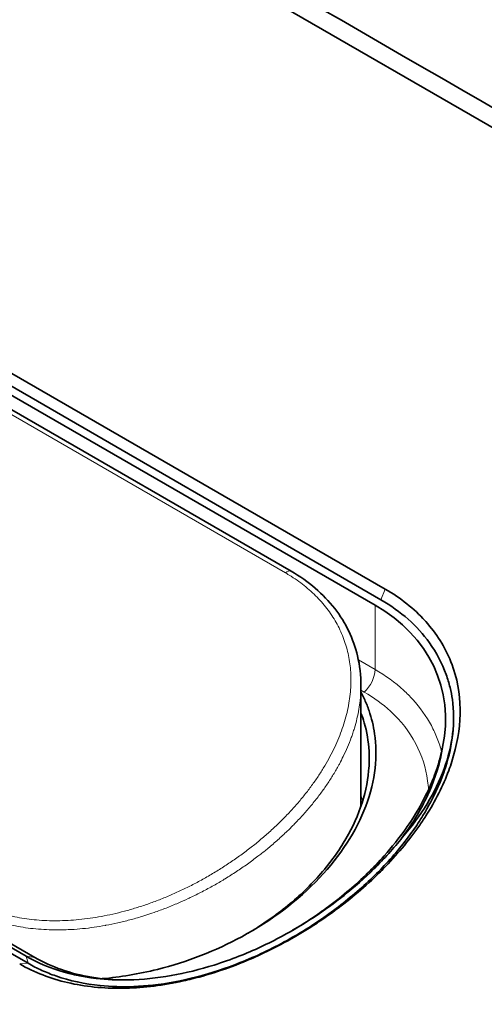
# Model space of a CAD drawing. Header units: millimetres. Extents: x 5 to 415, y 5 to 292.
# Tile 184 of 199: x 376.04 to 378.84, y 250.93 to 256.86. Entities that reach past the tile are written whole.
import ezdxf

# ---------------------------------------------------------------- set-up
doc = ezdxf.new("R2010")
doc.units = ezdxf.units.MM
doc.layers.add('Sichtbar (ISO)', color=7, linetype='Continuous', lineweight=35)
doc.layers.add('Sichtbar schmal (ISO)', color=7, linetype='Continuous', lineweight=18)

msp = doc.modelspace()

# ---------------------------------------------------------------- linework, layer by layer
at = {"layer": 'Sichtbar (ISO)'}
for p, q in [((378.18077796, 253.33563778), (368.45805972, 258.94905177)), ((368.49383585, 258.98110311), (378.21655403, 253.36768916)), ((368.41234904, 258.88755071), (377.67544788, 253.5394981)), ((391.07083907, 249.1804073), (375.57110628, 258.12923764)), ((376.07851686, 251.21920761), (366.35579865, 256.83262159)), ((366.40745007, 256.82621296), (376.13016828, 251.21279898)), ((366.36743897, 256.79061827), (376.09015715, 251.17720431)), ((378.24167168, 253.43253814), (373.15050233, 256.37192613)), ((378.09585372, 252.12462242), (378.09585372, 252.85009298))]:
    msp.add_line(p, q, dxfattribs=at)
msp.add_ellipse((377.15547313, 252.41707912), major_axis=(1.41305905, 0.46461543), ratio=0.6999637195, start_param=5.9016944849, end_param=6.8423736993, dxfattribs=at)
for points, knots in [([(391.17686999, 249.23971956), (386.01031567, 252.22261198), (380.84376135, 255.2055044), (370.51065272, 261.17128924), (365.3440984, 264.15418165), (360.17756917, 267.13708788)], [0.0000081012, 0.0000081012, 0.0000081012, 0.0000081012, 4.3839604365, 4.3839604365, 8.7679127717, 8.7679127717, 8.7679127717, 8.7679127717]), ([(377.67544789, 253.53949809), (377.78006875, 253.47909508), (377.86991611, 253.40238789), (378.00402157, 253.22960913), (378.05093258, 253.13189695), (378.08900353, 252.97125078), (378.09584511, 252.91111704), (378.09585369, 252.85020445)], [0, 0, 0, 0, 0.08738100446, 0.08738100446, 0.17264581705, 0.17264581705, 0.22077930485, 0.22077930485, 0.22077930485, 0.22077930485]), ([(376.03964844, 251.17333763), (376.12855571, 251.12200699), (376.22501365, 251.08491781), (376.32868638, 251.06083845), (376.43235912, 251.03675909), (376.5431789, 251.02526665), (376.65905977, 251.02660452), (376.66658899, 251.02669145), (376.67414007, 251.02683357), (376.6817137, 251.02703137), (376.79070436, 251.02987777), (376.90426385, 251.04386719), (377.02604709, 251.0709882), (377.0430024, 251.07476413), (377.06011089, 251.07880028), (377.07734375, 251.08309799), (377.19248875, 251.11181407), (377.31323808, 251.15263036), (377.42918888, 251.20240969), (377.44977763, 251.21124873), (377.47022077, 251.2203596), (377.49052808, 251.22974169), (377.60170285, 251.28110506), (377.70886099, 251.34036671), (377.81259662, 251.40758975), (377.83793365, 251.42400871), (377.863051, 251.44090774), (377.88790329, 251.45827795), (377.98338792, 251.52501582), (378.0750665, 251.59872571), (378.16061789, 251.67862016), (378.18416147, 251.70060696), (378.20725722, 251.72308361), (378.22976334, 251.7459518), (378.31032446, 251.82780902), (378.38312495, 251.91473655), (378.44434807, 252.00191806), (378.45923984, 252.02312389), (378.47344843, 252.04433214), (378.48699229, 252.06555453), (378.54468563, 252.15595641), (378.59060376, 252.24663606), (378.62488256, 252.33894296), (378.63151201, 252.35679491), (378.63770514, 252.37471885), (378.64343126, 252.39266989), (378.67426379, 252.489328), (378.69113574, 252.58671771), (378.69328137, 252.67844753), (378.6935105, 252.68824289), (378.69357562, 252.69797545), (378.69347902, 252.70764454), (378.69250302, 252.80533887), (378.6751598, 252.89657513), (378.64286751, 252.98175642), (378.64122852, 252.98607978), (378.63955113, 252.9903874), (378.63783546, 252.99467918), (378.60240249, 253.08331553), (378.55068677, 253.16518254), (378.48634093, 253.23708708), (378.48491879, 253.23867628), (378.48349043, 253.24026064), (378.48205588, 253.24184012), (378.41544094, 253.3151855), (378.3357344, 253.37823101), (378.2416717, 253.43253813)], [0, 0, 0, 0, 0.0833333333, 0.0833333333, 0.0833333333, 0.1666666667, 0.1666666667, 0.1666666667, 0.1720811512, 0.1720811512, 0.1720811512, 0.25, 0.25, 0.25, 0.2608482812, 0.2608482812, 0.2608482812, 0.3333333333, 0.3333333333, 0.3333333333, 0.3462041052, 0.3462041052, 0.3462041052, 0.4166666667, 0.4166666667, 0.4166666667, 0.4338768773, 0.4338768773, 0.4338768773, 0.5, 0.5, 0.5, 0.5181969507, 0.5181969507, 0.5181969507, 0.5833333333, 0.5833333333, 0.5833333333, 0.5991769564, 0.5991769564, 0.5991769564, 0.6666666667, 0.6666666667, 0.6666666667, 0.6797190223, 0.6797190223, 0.6797190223, 0.75, 0.75, 0.75, 0.7575049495, 0.7575049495, 0.7575049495, 0.8333333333, 0.8333333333, 0.8333333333, 0.8371819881, 0.8371819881, 0.8371819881, 0.9166666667, 0.9166666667, 0.9166666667, 0.9184234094, 0.9184234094, 0.9184234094, 1, 1, 1, 1]), ([(378.64699597, 252.76742759), (378.6433869, 252.79161236), (378.638687, 252.81555472), (378.62638991, 252.8656563), (378.61852537, 252.89171608), (378.58484298, 252.98500907), (378.55088738, 253.04926625), (378.43492398, 253.21135462), (378.3376825, 253.2977556), (378.21655403, 253.36768916)], [-0.20606253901, -0.20606253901, -0.20606253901, -0.20606253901, -0.18567362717, -0.18567362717, -0.16289684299, -0.16289684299, -0.10278093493, -0.10278093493, -0.00000001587, -0.00000001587, -0.00000001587, -0.00000001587]), ([(378.09585372, 252.81070282), (378.09822999, 252.80627912), (378.10056166, 252.80183569), (378.10828986, 252.78675331), (378.11347269, 252.77603156), (378.12824711, 252.7435485), (378.13704006, 252.72151728), (378.16034095, 252.65401254), (378.17150332, 252.60768653), (378.19704318, 252.4303234), (378.1846549, 252.28194634), (378.06762761, 251.97228648), (377.97275059, 251.82565998), (377.71667245, 251.55522298), (377.55767301, 251.43508102), (377.22005188, 251.25205199), (377.04885553, 251.18549695), (376.754431, 251.1118572), (376.6440885, 251.09377141), (376.53752923, 251.08469119)], [0.00294881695, 0.00294881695, 0.00294881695, 0.00294881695, 0.00490562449, 0.00490562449, 0.00956529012, 0.00956529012, 0.01889525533, 0.01889525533, 0.03770457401, 0.03770457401, 0.08926957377, 0.08926957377, 0.1384044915, 0.1384044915, 0.18824518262, 0.18824518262, 0.23193711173, 0.23193711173, 0.26017099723, 0.26017099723, 0.26017099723, 0.26017099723]), ([(378.64699598, 252.7674276), (378.65633432, 252.70014013), (378.65700358, 252.63096592), (378.6420015, 252.49349829), (378.62718556, 252.4257591), (378.59174197, 252.31588071), (378.57557456, 252.27401932), (378.53209856, 252.17703085), (378.5028839, 252.12204039), (378.45120193, 252.03769737), (378.43152393, 252.00783489), (378.35916571, 251.90520222), (378.30058056, 251.83399985), (378.20539339, 251.73311788), (378.17339656, 251.70126929), (378.07050066, 251.60487925), (377.99551602, 251.54282071), (377.87777618, 251.4566837), (377.83825793, 251.42948572), (377.75001667, 251.37240517), (377.70095745, 251.34295261), (377.55983365, 251.26460257), (377.46547542, 251.21958094), (377.19618204, 251.11254548), (377.01767507, 251.06525928), (376.80377448, 251.04154814), (376.76566127, 251.03863644), (376.65873195, 251.03438967), (376.59082341, 251.0363723), (376.43103087, 251.05266759), (376.3416426, 251.07162852), (376.22894847, 251.11084281), (376.20092304, 251.12202123), (376.14488099, 251.14739399), (376.11699755, 251.161708), (376.09015715, 251.17720431)], [-0.77229927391, -0.77229927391, -0.77229927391, -0.77229927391, -0.71582195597, -0.71582195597, -0.66213502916, -0.66213502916, -0.62911875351, -0.62911875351, -0.58535088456, -0.58535088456, -0.56108237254, -0.56108237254, -0.50112851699, -0.50112851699, -0.4726447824, -0.4726447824, -0.41303480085, -0.41303480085, -0.38407596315, -0.38407596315, -0.34979513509, -0.34979513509, -0.28744150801, -0.28744150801, -0.17590551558, -0.17590551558, -0.15159546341, -0.15159546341, -0.10718079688, -0.10718079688, -0.0443042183, -0.0443042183, -0.02277483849, -0.02277483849, -0.00000000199, -0.00000000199, -0.00000000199, -0.00000000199]), ([(378.64699598, 252.7674276), (378.66570285, 252.63157305), (378.6481688, 252.48986824), (378.54484732, 252.20555069), (378.45887976, 252.06582236), (378.34495623, 251.93623327)], [0.00000100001, 0.00000100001, 0.00000100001, 0.00000100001, 0.11536532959, 0.11536532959, 0.23284873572, 0.23284873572, 0.23284873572, 0.23284873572]), ([(377.41566272, 251.35860989), (377.44806109, 251.37770685), (377.4797259, 251.39760104), (377.59156363, 251.47240488), (377.66670729, 251.53151962), (377.80313192, 251.65803001), (377.8641562, 251.72511475), (377.94324201, 251.82983283), (377.96743272, 251.86524404), (378.07631263, 252.04276471), (378.12869987, 252.19088883), (378.14603306, 252.37730824), (378.14683369, 252.41714623), (378.14144563, 252.51476661), (378.13172882, 252.57175576), (378.10975672, 252.64654612), (378.10320761, 252.66584669), (378.09585369, 252.68488061)], [-0.2431151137, -0.2431151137, -0.2431151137, -0.2431151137, -0.22981213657, -0.22981213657, -0.19490627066, -0.19490627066, -0.15997316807, -0.15997316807, -0.14262133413, -0.14262133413, -0.07422481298, -0.07422481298, -0.05546598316, -0.05546598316, -0.02770084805, -0.02770084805, -0.01788449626, -0.01788449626, -0.01788449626, -0.01788449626]), ([(377.68437059, 251.37594531), (377.75904801, 251.41997139), (377.83111894, 251.467852), (377.9435403, 251.55139391), (377.98585671, 251.58513041), (378.10212462, 251.68463883), (378.17219894, 251.75313045), (378.28250612, 251.87709315), (378.32565529, 251.93118006), (378.42199902, 252.06742808), (378.47022436, 252.15053195), (378.52670602, 252.27575148), (378.54275923, 252.31703847), (378.56940975, 252.3990144), (378.58005687, 252.43962102), (378.58802688, 252.48005093)], [-0.3222493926, -0.3222493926, -0.3222493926, -0.3222493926, -0.27019859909, -0.27019859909, -0.2371178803, -0.2371178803, -0.17585071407, -0.17585071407, -0.13068980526, -0.13068980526, -0.06440730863, -0.06440730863, -0.0319666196, -0.0319666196, -0.000001, -0.000001, -0.000001, -0.000001]), ([(378.34495635, 251.93623324), (378.41061118, 252.02421701), (378.46507948, 252.11585545), (378.54608514, 252.29861111), (378.57377904, 252.38970977), (378.58802688, 252.48005093)], [-0.15109474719, -0.15109474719, -0.15109474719, -0.15109474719, -0.07392392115, -0.07392392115, -0.000001, -0.000001, -0.000001, -0.000001]), ([(376.07851686, 251.21920761), (376.13053459, 251.18917516), (376.18640939, 251.16359335), (376.32587728, 251.11473286), (376.41136448, 251.095874), (376.56438057, 251.07836467), (376.6295398, 251.07550009), (376.86505444, 251.08071765), (377.03994398, 251.11277999), (377.26164985, 251.18260192), (377.31139459, 251.20022807), (377.4493635, 251.2545442), (377.53624072, 251.29507452), (377.75320214, 251.41174037), (377.87887621, 251.49483152), (378.05745108, 251.63726029), (378.11759914, 251.69048841), (378.23597823, 251.80701565), (378.29330169, 251.87070474), (378.34495626, 251.93623319)], [0.00000100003, 0.00000100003, 0.00000100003, 0.00000100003, 0.04413951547, 0.04413951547, 0.10433674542, 0.10433674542, 0.14696063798, 0.14696063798, 0.25590477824, 0.25590477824, 0.28766811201, 0.28766811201, 0.34494979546, 0.34494979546, 0.43519116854, 0.43519116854, 0.48482121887, 0.48482121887, 0.53963338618, 0.53963338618, 0.53963338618, 0.53963338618]), ([(376.13016828, 251.21279898), (376.18067827, 251.18363703), (376.23460669, 251.15898814), (376.35029172, 251.11875551), (376.41164536, 251.10357533), (376.54162311, 251.0824705), (376.61004628, 251.07703017), (376.67990055, 251.07672105)], [-0.6716373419, -0.6716373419, -0.6716373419, -0.6716373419, -0.62880073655, -0.62880073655, -0.58503177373, -0.58503177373, -0.53930506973, -0.53930506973, -0.53930506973, -0.53930506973])]:
    msp.add_open_spline(points, degree=3, knots=knots, dxfattribs=at)
msp.add_open_spline([(378.0958537, 252.85020441), (378.0958537, 252.85016725), (378.09585371, 252.8501301), (378.09585371, 252.85009294)], degree=3, dxfattribs=at)
at = {"layer": 'Sichtbar schmal (ISO)'}
for p, q in [((377.64095454, 253.53004144), (368.37786087, 258.87809106)), ((377.68580322, 253.50251314), (377.68580322, 253.50249586)), ((378.21655403, 253.36768916), (378.24167166, 253.43253815)), ((378.18077127, 252.947373), (378.18077796, 253.33563778)), ((378.18077127, 252.947373), (378.08052929, 253.00524942)), ((378.11589464, 252.81152936), (378.09585372, 252.82309999)), ((376.09015715, 251.17720431), (376.03964844, 251.17333763)), ((376.07851686, 251.21920761), (376.13016828, 251.21279898)), ((376.07851686, 251.21920761), (376.09015715, 251.17720431))]:
    msp.add_line(p, q, dxfattribs=at)
for centre, major_axis, ratio, start_param, end_param in [((377.65044788, 253.49619683), (0.025, 0.04330127), 0.5773502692, 6.2831847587, 7.3403299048), ((376.88789199, 252.8422107), (1.12728401, 0.19092261), 0.7303074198, 0.6869602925, 0.7229335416), ((378.09238961, 252.89634582), (0.0625, 0.10825318), 0.5773502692, 4.1961582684, 5.4977871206)]:
    msp.add_ellipse(centre, major_axis=major_axis, ratio=ratio, start_param=start_param, end_param=end_param, dxfattribs=at)
for points, knots in [([(377.67105594, 253.51193336), (377.67683327, 253.50831427), (377.69798181, 253.4947664), (377.73319165, 253.4701139), (377.77506558, 253.43686612), (377.8141619, 253.40160157), (377.85036532, 253.3644154), (377.88357998, 253.32538656), (377.9137193, 253.28459501), (377.94070258, 253.24212172), (377.96445446, 253.19805116), (377.98490615, 253.15246981), (378.00199582, 253.10546529), (378.01566834, 253.05712643), (378.02587493, 253.00754415), (378.03257312, 252.9568126), (378.03572741, 252.9050286), (378.03530933, 252.85228904), (378.03129662, 252.79869128), (378.0236735, 252.74433892), (378.0124323, 252.6893422), (377.99757375, 252.63381442), (377.97910658, 252.57787219), (377.95704868, 252.52163758), (377.931428, 252.46523804), (377.90228153, 252.40880397), (377.86965705, 252.35247201), (377.83361589, 252.29638745), (377.79423212, 252.24070082), (377.75159198, 252.18556642), (377.70579652, 252.13114511), (377.65696535, 252.0776065), (377.60523765, 252.02512728), (377.55077001, 251.97388681), (377.49373339, 251.92406326), (377.43431199, 251.87583237), (377.37270545, 251.82936864), (377.30913005, 251.78484475), (377.24381573, 251.74242787), (377.17700079, 251.70227541), (377.10892947, 251.66453349), (377.03985529, 251.62933847), (376.97003927, 251.59681463), (376.89974106, 251.56706917), (376.82920976, 251.54018928), (376.75868149, 251.51624321), (376.68838224, 251.4952828), (376.6185274, 251.47734434), (376.54931922, 251.46244886), (376.48094451, 251.45060308), (376.41357297, 251.44180086), (376.34735617, 251.4360252), (376.2824291, 251.43325059), (376.21891438, 251.43344517), (376.15692548, 251.4365718), (376.09656093, 251.44258936), (376.03789769, 251.45145643), (375.98100107, 251.46313429), (375.92595723, 251.47758089), (375.87277065, 251.49477599), (375.82146881, 251.51471004), (375.77212841, 251.53736704), (375.74062922, 251.55425789), (375.72526605, 251.56312779)], [0, 0, 0, 0, 0.0058174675, 0.0215164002, 0.0372396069, 0.0529817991, 0.0687433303, 0.0845288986, 0.100345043, 0.116197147, 0.1320900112, 0.1480288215, 0.1640190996, 0.1800667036, 0.1961776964, 0.2123576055, 0.2286112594, 0.2449443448, 0.2613644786, 0.277878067, 0.2944871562, 0.31119557, 0.328009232, 0.3449293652, 0.3619570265, 0.3790953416, 0.3963447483, 0.4137024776, 0.431165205, 0.4487296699, 0.466390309, 0.4841379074, 0.5019602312, 0.5198431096, 0.5377717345, 0.5557310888, 0.5737045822, 0.5916725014, 0.6096137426, 0.6275079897, 0.6453354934, 0.6630759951, 0.6807065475, 0.6982055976, 0.7155569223, 0.7327471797, 0.7497649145, 0.7666009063, 0.783248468, 0.7997039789, 0.815967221, 0.8320413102, 0.8479330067, 0.8636513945, 0.8792059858, 0.8946077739, 0.909874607, 0.9250307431, 0.9400957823, 0.9550708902, 0.970047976, 0.9850344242, 1, 1, 1, 1]), ([(378.58211696, 252.45213436), (378.57504851, 252.47918734), (378.56634808, 252.50588581), (378.55594303, 252.53238262), (378.54568636, 252.5585016), (378.53373073, 252.58443438), (378.52009972, 252.60987614), (378.4903567, 252.66539034), (378.45251575, 252.71850013), (378.40859373, 252.76671092), (378.39106141, 252.78595518), (378.37257711, 252.80442691), (378.35318491, 252.82214036), (378.30173118, 252.86913981), (378.24395654, 252.91083512), (378.18075836, 252.94736555)], [0.61353119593, 0.61353119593, 0.61353119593, 0.61353119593, 0.66666666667, 0.66666666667, 0.66666666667, 0.71904444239, 0.71904444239, 0.71904444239, 0.83333333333, 0.83333333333, 0.83333333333, 0.87895393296, 0.87895393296, 0.87895393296, 0.99999999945, 0.99999999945, 0.99999999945, 0.99999999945]), ([(378.09585371, 252.85009294), (378.0958537, 252.83967703), (378.09564698, 252.82915686), (378.09522647, 252.81853406), (378.09451285, 252.8005067), (378.09318352, 252.78218378), (378.09120525, 252.76357592), (378.09106079, 252.76221715), (378.09091288, 252.76085686), (378.09076149, 252.75949507), (378.088869, 252.74247144), (378.08642956, 252.72520897), (378.08344891, 252.70786013), (378.08022954, 252.68912181), (378.07637834, 252.67028294), (378.07194819, 252.65153989), (378.06743277, 252.63243606), (378.06231602, 252.61343208), (378.05670162, 252.59473626), (378.0535883, 252.58436898), (378.05032276, 252.57409645), (378.0469285, 252.56395374), (378.04395432, 252.5550663), (378.04088232, 252.54627534), (378.03771325, 252.53755978), (378.03063855, 252.51810291), (378.02308465, 252.49902186), (378.01500974, 252.48007948), (378.00679173, 252.4608014), (377.99803382, 252.44166653), (377.98862423, 252.42242673), (377.98206592, 252.40901695), (377.97518963, 252.39555625), (377.9679392, 252.38196279), (377.96488961, 252.37624528), (377.96177388, 252.3705058), (377.95859186, 252.36474669), (377.94809922, 252.3457562), (377.93688455, 252.32655207), (377.92495289, 252.30721877), (377.91324219, 252.2882435), (377.90084087, 252.26914389), (377.8877685, 252.25000042), (377.87521497, 252.23161673), (377.86204271, 252.21319266), (377.84828153, 252.19479892), (377.83386574, 252.17553022), (377.81880169, 252.15628958), (377.80307976, 252.13708667), (377.78792584, 252.11857753), (377.77216068, 252.10010345), (377.7557752, 252.08167553), (377.73957202, 252.06345264), (377.72276222, 252.04527487), (377.70533675, 252.02715565), (377.69890948, 252.0204725), (377.69239845, 252.01379734), (377.68580321, 252.00713095)], [0.50218885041, 0.50218885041, 0.50218885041, 0.50218885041, 0.52110674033, 0.52110674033, 0.52110674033, 0.55321124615, 0.55321124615, 0.55321124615, 0.55555555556, 0.55555555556, 0.55555555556, 0.58486136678, 0.58486136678, 0.58486136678, 0.61651429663, 0.61651429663, 0.61651429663, 0.64877649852, 0.64877649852, 0.64877649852, 0.66666666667, 0.66666666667, 0.66666666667, 0.68234271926, 0.68234271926, 0.68234271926, 0.71733837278, 0.71733837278, 0.71733837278, 0.75295421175, 0.75295421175, 0.75295421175, 0.77777777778, 0.77777777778, 0.77777777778, 0.78821876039, 0.78821876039, 0.78821876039, 0.82264756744, 0.82264756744, 0.82264756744, 0.85643879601, 0.85643879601, 0.85643879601, 0.88888888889, 0.88888888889, 0.88888888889, 0.92288257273, 0.92288257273, 0.92288257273, 0.95564810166, 0.95564810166, 0.95564810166, 0.9880491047, 0.9880491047, 0.9880491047, 1, 1, 1, 1]), ([(378.11589464, 252.81152936), (378.17411396, 252.77788516), (378.2270175, 252.7393083), (378.27343087, 252.69660898), (378.33686095, 252.63825462), (378.3881694, 252.57220075), (378.42595926, 252.50071575), (378.46309952, 252.43045955), (378.48718195, 252.35495732), (378.49774429, 252.27669636), (378.50014131, 252.25893576), (378.50184202, 252.24103309), (378.50285162, 252.22301707)], [0, 0, 0, 0, 0.06043924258, 0.06043924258, 0.06043924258, 0.14303757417, 0.14303757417, 0.14303757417, 0.2242160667, 0.2242160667, 0.2242160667, 0.24263876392, 0.24263876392, 0.24263876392, 0.24263876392]), ([(375.70590423, 251.5155373), (375.72164811, 251.50636502), (375.73796803, 251.49755792), (375.75483805, 251.48915074), (375.77137406, 251.48091002), (375.78843855, 251.47305361), (375.80600495, 251.46560575), (375.82324623, 251.45829574), (375.84097097, 251.45137931), (375.85914813, 251.44487324), (375.86608787, 251.44238933), (375.87309352, 251.4399652), (375.8801632, 251.43760145), (375.89132736, 251.4338687), (375.90264597, 251.43029237), (375.9141382, 251.4268742), (375.93266641, 251.4213633), (375.95164568, 251.41626244), (375.97116156, 251.41159327), (375.99025611, 251.4070249), (376.00986455, 251.40286981), (376.03007121, 251.39916564), (376.04949398, 251.39560517), (376.06946962, 251.39246139), (376.09007466, 251.38978328), (376.11058788, 251.3871171), (376.13175225, 251.38487873), (376.15324655, 251.38313721), (376.1744239, 251.38142137), (376.19592093, 251.3801877), (376.21740917, 251.37944298), (376.23946214, 251.37867868), (376.26150527, 251.37842928), (376.28316991, 251.37864069), (376.29996013, 251.37880452), (376.31652264, 251.37924379), (376.33268385, 251.37991062), (376.33865013, 251.3801568), (376.34456089, 251.38043763), (376.35042313, 251.38075107), (376.3739044, 251.38200655), (376.39660498, 251.38377728), (376.41899489, 251.38599721), (376.4423896, 251.38831676), (376.46544615, 251.39112699), (376.4887229, 251.39446003), (376.51027613, 251.39754628), (376.53201897, 251.40108202), (376.55439972, 251.40516924), (376.55608337, 251.40547671), (376.55777051, 251.40578718), (376.55946112, 251.40610069), (376.58270305, 251.41041071), (376.60660093, 251.41529454), (376.63107383, 251.42081206), (376.65466626, 251.42613108), (376.67879298, 251.43203904), (376.70337448, 251.43858016), (376.72722539, 251.44492687), (376.75150436, 251.45186965), (376.77613339, 251.45943988), (376.78371537, 251.46177035), (376.79133047, 251.46416022), (376.79897636, 251.46661023), (376.81556981, 251.47192735), (376.83232307, 251.47752675), (376.84911755, 251.48337817), (376.87347985, 251.49186633), (376.89792811, 251.50088689), (376.92210999, 251.51030472), (376.94675888, 251.51990443), (376.97113048, 251.5299166), (376.99487055, 251.54014907), (377.01554228, 251.54905901), (377.03573535, 251.55813496), (377.05523118, 251.56722445), (377.05923201, 251.56908975), (377.06320324, 251.57095592), (377.0671469, 251.57282338), (377.09189794, 251.58454385), (377.11556557, 251.59630862), (377.1386402, 251.60826848), (377.16258204, 251.62067781), (377.18588631, 251.63329773), (377.20906415, 251.64637649), (377.23026283, 251.65833847), (377.25135584, 251.67068544), (377.27269886, 251.68365843), (377.27452028, 251.68476556), (377.27634341, 251.68587719), (377.27816815, 251.68699332), (377.30050873, 251.70065822), (377.32308933, 251.71499742), (377.34571485, 251.72994524), (377.36764735, 251.7444352), (377.38962186, 251.75949692), (377.41146853, 251.77505277), (377.43288323, 251.79030105), (377.45417493, 251.80602397), (377.475194, 251.82213301), (377.47898798, 251.82504072), (377.48277311, 251.82796098), (377.48654855, 251.83089321), (377.50344526, 251.84401616), (377.52015391, 251.85738091), (377.53666697, 251.87100309), (377.55662116, 251.88746397), (377.57628989, 251.90430073), (377.59565553, 251.92154163), (377.61471656, 251.93851134), (377.63348402, 251.95587257), (377.65193584, 251.97365289), (377.66334796, 251.98464971), (377.67463924, 251.99580685), (377.68580321, 252.00713095)], [0, 0, 0, 0, 0.0335727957, 0.0335727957, 0.0335727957, 0.0664808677, 0.0664808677, 0.0664808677, 0.0987798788, 0.0987798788, 0.0987798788, 0.1111111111, 0.1111111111, 0.1111111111, 0.1305841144, 0.1305841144, 0.1305841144, 0.1619792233, 0.1619792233, 0.1619792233, 0.1926965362, 0.1926965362, 0.1926965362, 0.2222222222, 0.2222222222, 0.2222222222, 0.2516163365, 0.2516163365, 0.2516163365, 0.2805770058, 0.2805770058, 0.2805770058, 0.310298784, 0.310298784, 0.310298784, 0.3333333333, 0.3333333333, 0.3333333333, 0.3418370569, 0.3418370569, 0.3418370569, 0.3758988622, 0.3758988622, 0.3758988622, 0.4114892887, 0.4114892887, 0.4114892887, 0.4444444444, 0.4444444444, 0.4444444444, 0.4469235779, 0.4469235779, 0.4469235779, 0.4810058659, 0.4810058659, 0.4810058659, 0.5138619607, 0.5138619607, 0.5138619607, 0.5457415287, 0.5457415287, 0.5457415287, 0.5555555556, 0.5555555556, 0.5555555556, 0.5768544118, 0.5768544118, 0.5768544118, 0.6077508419, 0.6077508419, 0.6077508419, 0.6392439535, 0.6392439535, 0.6392439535, 0.6666666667, 0.6666666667, 0.6666666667, 0.6722942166, 0.6722942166, 0.6722942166, 0.7076135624, 0.7076135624, 0.7076135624, 0.7442602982, 0.7442602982, 0.7442602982, 0.7777777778, 0.7777777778, 0.7777777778, 0.780638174, 0.780638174, 0.780638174, 0.8156584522, 0.8156584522, 0.8156584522, 0.8496060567, 0.8496060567, 0.8496060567, 0.8828824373, 0.8828824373, 0.8828824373, 0.8888888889, 0.8888888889, 0.8888888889, 0.9157702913, 0.9157702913, 0.9157702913, 0.9482534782, 0.9482534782, 0.9482534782, 0.9802257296, 0.9802257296, 0.9802257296, 1, 1, 1, 1])]:
    msp.add_open_spline(points, degree=3, knots=knots, dxfattribs=at)
for points in [[(378.1062747, 252.15678455), (378.10300529, 252.16620969), (378.09953208, 252.17558184), (378.09585374, 252.18490117)], [(376.4475957, 251.03919856), (376.4476605, 251.03918185), (376.44772531, 251.03916516), (376.44779012, 251.03914846)]]:
    msp.add_open_spline(points, degree=3, dxfattribs=at)

doc.saveas('drawing.dxf')
